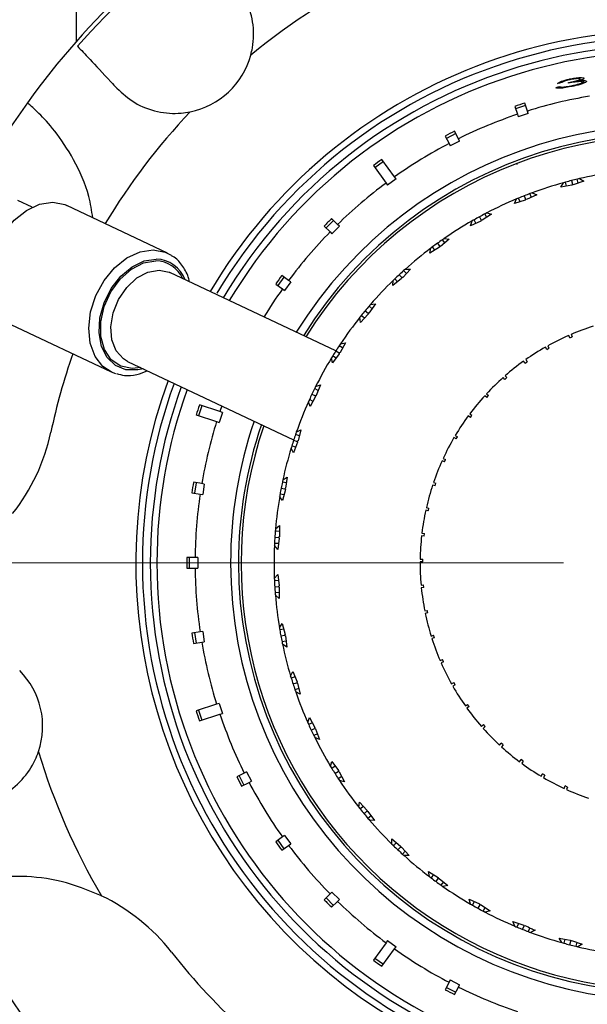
# Model space of a CAD drawing. Header units: inches. Extents: x 1.8 to 31.6, y 1.3 to 21.4.
# Tile 15 of 65: x 11.3 to 12.4, y 2.8 to 4.7. Entities that reach past the tile are written whole.
import ezdxf

# ---------------------------------------------------------------- set-up
doc = ezdxf.new("R2010")
doc.units = ezdxf.units.IN
doc.header["$MEASUREMENT"] = 0

# ---------------------------------------------------------------- blocks, each defined once
blk = doc.blocks.new('SW_CENTERMARKSYMBOL_1')
at = {"color": 0, "linetype": 'Continuous', "lineweight": 18}
blk.add_line((-0.2, 0), (-2.1248, 0), dxfattribs=at)

msp = doc.modelspace()

# ---------------------------------------------------------------- linework, layer by layer
at = {"color": 7, "linetype": 'Continuous', "lineweight": 25}
for p, q in [((11.3834, 4.6375), (11.3834, 4.7184)), ((12.3225, 4.5643), (12.3225, 4.5657)), ((12.3375, 4.5602), (12.3375, 4.5619)), ((12.3398, 4.5627), (12.3398, 4.5653)), ((12.3442, 4.5563), (12.3442, 4.5593)), ((12.3468, 4.5573), (12.3468, 4.5623)), ((12.2158, 4.5132), (12.2207, 4.4981)), ((12.2364, 4.5148), (12.2174, 4.5086)), ((12.2398, 4.5043), (12.2349, 4.5194)), ((12.2207, 4.4981), (12.2223, 4.4934)), ((12.2413, 4.4996), (12.2223, 4.4934)), ((12.2413, 4.4996), (12.2398, 4.5043)), ((12.0837, 4.4568), (12.0909, 4.4427)), ((12.1037, 4.4615), (12.0859, 4.4524)), ((12.1087, 4.4517), (12.1015, 4.4658)), ((12.0909, 4.4427), (12.0931, 4.4382)), ((12.111, 4.4473), (12.0931, 4.4382)), ((12.111, 4.4473), (12.1087, 4.4517)), ((11.9473, 4.4006), (11.9713, 4.3675)), ((11.9663, 4.4084), (11.9502, 4.3966)), ((11.9875, 4.3793), (11.9635, 4.4123)), ((12.2202, 4.4028), (12.2202, 4.405)), ((11.9713, 4.3675), (11.9742, 4.3635)), ((11.9904, 4.3752), (11.9742, 4.3635)), ((11.9904, 4.3752), (11.9875, 4.3793)), ((12.3031, 4.3597), (12.3081, 4.3681)), ((12.3242, 4.3637), (12.3031, 4.3597)), ((12.3141, 4.3618), (12.3122, 4.3692)), ((12.3234, 4.3722), (12.3252, 4.3652)), ((12.3252, 4.3652), (12.3242, 4.3637)), ((12.3268, 4.3643), (12.3252, 4.3652)), ((12.3472, 4.3709), (12.3268, 4.3643)), ((12.3365, 4.3675), (12.3346, 4.3749)), ((12.3388, 4.3759), (12.3472, 4.3709)), ((12.2338, 4.3433), (12.2364, 4.3366)), ((12.2575, 4.345), (12.2381, 4.3359)), ((12.2474, 4.3402), (12.2446, 4.3474)), ((12.2486, 4.3489), (12.2575, 4.345)), ((11.2989, 4.3214), (11.2718, 4.3342)), ((11.5559, 4.2344), (11.3651, 4.3247)), ((12.2152, 4.3283), (12.219, 4.3373)), ((12.2357, 4.3349), (12.2152, 4.3283)), ((12.2259, 4.3318), (12.223, 4.339)), ((12.2364, 4.3366), (12.2357, 4.3349)), ((12.2381, 4.3359), (12.2364, 4.3366)), ((12.1718, 4.308), (12.1537, 4.2966)), ((12.1624, 4.3021), (12.1587, 4.3088)), ((12.1625, 4.3108), (12.1718, 4.308)), ((11.8713, 4.2965), (11.8572, 4.2824)), ((11.8791, 4.2888), (11.8679, 4.3)), ((11.8826, 4.2852), (11.8791, 4.2888)), ((12.1319, 4.2862), (12.1346, 4.2956)), ((12.1514, 4.2953), (12.1319, 4.2862)), ((12.1421, 4.2909), (12.1384, 4.2977)), ((12.1485, 4.3034), (12.1519, 4.2971)), ((12.1519, 4.2971), (12.1514, 4.2953)), ((12.1537, 4.2966), (12.1519, 4.2971)), ((11.8537, 4.2858), (11.8649, 4.2746)), ((11.8649, 4.2746), (11.8685, 4.2711)), ((11.8826, 4.2852), (11.8685, 4.2711)), ((12.0688, 4.2531), (12.073, 4.2473)), ((12.0914, 4.2606), (12.0748, 4.247)), ((12.0828, 4.2535), (12.0783, 4.2598)), ((12.0818, 4.2622), (12.0914, 4.2606)), ((12.0727, 4.2454), (12.0546, 4.234)), ((12.0546, 4.234), (12.0561, 4.2436)), ((12.064, 4.24), (12.0595, 4.2462)), ((12.073, 4.2473), (12.0727, 4.2454)), ((12.0748, 4.247), (12.073, 4.2473)), ((11.8757, 4.0482), (11.5603, 4.1974)), ((11.9961, 4.1932), (12.001, 4.1879)), ((12.0176, 4.2035), (12.0029, 4.1879)), ((12.0099, 4.1954), (12.0046, 4.201)), ((12.0078, 4.2039), (12.0176, 4.2035)), ((11.7616, 4.1755), (11.7744, 4.1662)), ((11.7773, 4.1888), (11.7655, 4.1727)), ((11.7862, 4.1824), (11.7733, 4.1917)), ((11.7902, 4.1795), (11.7785, 4.1633)), ((11.7902, 4.1795), (11.7862, 4.1824)), ((12.0009, 4.1861), (11.9844, 4.1725)), ((11.9844, 4.1725), (11.9846, 4.1822)), ((11.993, 4.1796), (11.9877, 4.1852)), ((12.001, 4.1879), (12.0009, 4.1861)), ((12.0029, 4.1879), (12.001, 4.1879)), ((11.7744, 4.1662), (11.7785, 4.1633)), ((11.9515, 4.1376), (11.9388, 4.1203)), ((11.9418, 4.1368), (11.9515, 4.1376)), ((11.9372, 4.1183), (11.9224, 4.1026)), ((11.9315, 4.1247), (11.937, 4.1201)), ((11.9388, 4.1203), (11.937, 4.1201)), ((11.937, 4.1201), (11.9372, 4.1183)), ((11.9449, 4.1286), (11.939, 4.1335)), ((11.9224, 4.1026), (11.9215, 4.1123)), ((11.9301, 4.1108), (11.9242, 4.1157)), ((11.2581, 4.0987), (11.4489, 4.0084)), ((11.8942, 4.0639), (11.8838, 4.0451)), ((11.8847, 4.0619), (11.8942, 4.0639)), ((12.3202, 4.0733), (12.3182, 4.0779)), ((12.3202, 4.0733), (12.3247, 4.0753)), ((12.3227, 4.0799), (12.3247, 4.0753)), ((11.876, 4.0486), (11.882, 4.0447)), ((11.8838, 4.0451), (11.882, 4.0447)), ((11.882, 4.0447), (11.8824, 4.0429)), ((11.8888, 4.0541), (11.8823, 4.0583)), ((12.2765, 4.0513), (12.274, 4.0556)), ((12.2765, 4.0513), (12.2808, 4.0538)), ((12.2783, 4.0581), (12.2808, 4.0538)), ((11.4803, 4.0284), (11.476, 4.0307)), ((11.4803, 4.0284), (11.7957, 3.8791)), ((11.8697, 4.0256), (11.8676, 4.0351)), ((11.8824, 4.0429), (11.8697, 4.0256)), ((11.8763, 4.0346), (11.8698, 4.0388)), ((12.2353, 4.0248), (12.2324, 4.0289)), ((12.2353, 4.0248), (12.2394, 4.0277)), ((12.2365, 4.0318), (12.2394, 4.0277)), ((12.1971, 3.9942), (12.1938, 3.9979)), ((12.1971, 3.9942), (12.2009, 3.9975)), ((12.1976, 4.0012), (12.2009, 3.9975)), ((11.8424, 3.9733), (11.8355, 3.9766)), ((11.8374, 3.9804), (11.8466, 3.9837)), ((11.8466, 3.9837), (11.8386, 3.9637)), ((11.8271, 3.9425), (11.8238, 3.9517)), ((11.8325, 3.9523), (11.8256, 3.9557)), ((11.8375, 3.9614), (11.8271, 3.9425)), ((11.8304, 3.9661), (11.8369, 3.9631)), ((11.8386, 3.9637), (11.8369, 3.9631)), ((11.8369, 3.9631), (11.8375, 3.9614)), ((12.1624, 3.9598), (12.1587, 3.9631)), ((12.1621, 3.9668), (12.1657, 3.9635)), ((12.1624, 3.9598), (12.1657, 3.9635)), ((11.6214, 3.9441), (11.6152, 3.925)), ((11.6555, 3.9329), (11.6167, 3.9456)), ((11.6603, 3.9314), (11.6541, 3.9124)), ((11.6592, 3.9437), (11.6555, 3.9329)), ((11.6603, 3.9314), (11.6555, 3.9329)), ((11.6105, 3.9265), (11.6494, 3.9139)), ((11.6494, 3.9139), (11.6541, 3.9124)), ((12.1314, 3.9219), (12.1274, 3.9248)), ((12.1304, 3.9288), (12.1344, 3.9259)), ((12.1314, 3.9219), (12.1344, 3.9259)), ((11.8007, 3.8937), (11.8094, 3.8981)), ((11.8094, 3.8981), (11.804, 3.8773)), ((11.8032, 3.8748), (11.7952, 3.8548)), ((11.7956, 3.8787), (11.8024, 3.8764)), ((11.8066, 3.8872), (11.7992, 3.8896)), ((11.804, 3.8773), (11.8024, 3.8764)), ((11.8024, 3.8764), (11.8032, 3.8748)), ((12.1046, 3.881), (12.1002, 3.8835)), ((12.1028, 3.8878), (12.1071, 3.8853)), ((12.1046, 3.881), (12.1071, 3.8853)), ((11.7952, 3.8548), (11.7908, 3.8635)), ((11.7994, 3.8652), (11.792, 3.8676)), ((12.0821, 3.8375), (12.0776, 3.8395)), ((12.0797, 3.8441), (12.0842, 3.842)), ((12.0821, 3.8375), (12.0842, 3.842)), ((11.7751, 3.803), (11.7832, 3.8085)), ((11.7832, 3.8085), (11.7805, 3.7872)), ((11.6211, 3.796), (11.6054, 3.7985)), ((11.6102, 3.7977), (11.6071, 3.778)), ((11.626, 3.7952), (11.6211, 3.796)), ((11.626, 3.7952), (11.6229, 3.7755)), ((11.7719, 3.7875), (11.779, 3.7861)), ((11.7818, 3.7974), (11.7742, 3.7988)), ((11.78, 3.7846), (11.7746, 3.7638)), ((11.7805, 3.7872), (11.779, 3.7861)), ((11.779, 3.7861), (11.78, 3.7846)), ((12.0644, 3.7919), (12.0597, 3.7934)), ((12.0612, 3.7982), (12.066, 3.7966)), ((12.0644, 3.7919), (12.066, 3.7966)), ((11.6023, 3.7787), (11.6179, 3.7762)), ((11.6179, 3.7762), (11.6229, 3.7755)), ((11.7746, 3.7638), (11.7691, 3.7718)), ((11.7774, 3.7746), (11.7698, 3.7761)), ((12.0515, 3.7446), (12.0466, 3.7457)), ((12.0477, 3.7506), (12.0526, 3.7495)), ((11.7611, 3.7099), (11.7685, 3.7163)), ((11.7685, 3.7163), (11.7685, 3.6948)), ((11.7599, 3.6941), (11.7671, 3.6936)), ((11.7685, 3.7051), (11.7608, 3.7056)), ((11.7683, 3.6922), (11.7655, 3.6709)), ((11.7685, 3.6948), (11.7671, 3.6936)), ((11.7671, 3.6936), (11.7683, 3.6922)), ((12.0436, 3.6963), (12.0387, 3.6969)), ((12.0392, 3.7019), (12.0442, 3.7013)), ((12.0436, 3.6963), (12.0442, 3.7013)), ((11.7655, 3.6709), (11.7591, 3.6782)), ((11.767, 3.682), (11.7593, 3.6825)), ((11.6084, 3.6553), (11.5926, 3.6553)), ((11.5974, 3.6553), (11.5974, 3.6353)), ((11.6134, 3.6553), (11.6084, 3.6553)), ((11.6134, 3.6553), (11.6134, 3.6353)), ((12.0359, 3.6525), (12.0409, 3.6525)), ((12.0409, 3.6475), (12.0409, 3.6525)), ((11.5926, 3.6353), (11.6084, 3.6353)), ((11.6084, 3.6353), (11.6134, 3.6353)), ((12.0409, 3.6475), (12.0359, 3.6475)), ((11.7589, 3.6157), (11.7654, 3.623)), ((11.7654, 3.623), (11.7681, 3.6017)), ((11.7668, 3.6119), (11.7591, 3.6114)), ((11.7597, 3.5999), (11.7669, 3.6003)), ((11.7681, 3.6017), (11.7669, 3.6003)), ((11.7669, 3.6003), (11.7682, 3.5991)), ((11.7682, 3.5991), (11.7682, 3.5776)), ((12.0377, 3.6031), (12.0427, 3.6036)), ((12.0432, 3.5986), (12.0382, 3.5981)), ((12.0432, 3.5986), (12.0427, 3.6036)), ((11.7682, 3.5888), (11.7605, 3.5883)), ((11.7682, 3.5776), (11.7609, 3.584)), ((12.0447, 3.5541), (12.0496, 3.5551)), ((12.0506, 3.5502), (12.0457, 3.5492)), ((12.0506, 3.5502), (12.0496, 3.5551)), ((11.7686, 3.522), (11.7741, 3.5301)), ((11.7769, 3.5192), (11.7693, 3.5178)), ((11.7741, 3.5301), (11.7794, 3.5093)), ((11.6179, 3.5144), (11.6023, 3.512)), ((11.6071, 3.5127), (11.6102, 3.493)), ((11.6229, 3.5152), (11.6179, 3.5144)), ((11.6229, 3.5152), (11.626, 3.4955)), ((11.7713, 3.5064), (11.7784, 3.5077)), ((11.7794, 3.5093), (11.7784, 3.5077)), ((11.7784, 3.5077), (11.7799, 3.5067)), ((11.7799, 3.5067), (11.7825, 3.4854)), ((12.0568, 3.5062), (12.0615, 3.5077)), ((12.0631, 3.5029), (12.0583, 3.5014)), ((12.0631, 3.5029), (12.0615, 3.5077)), ((11.6054, 3.4922), (11.6211, 3.4947)), ((11.6211, 3.4947), (11.626, 3.4955)), ((11.7811, 3.4965), (11.7736, 3.495)), ((11.7825, 3.4854), (11.7744, 3.4908)), ((12.0738, 3.4597), (12.0784, 3.4617)), ((12.0804, 3.4572), (12.0758, 3.4551)), ((12.0804, 3.4572), (12.0784, 3.4617)), ((11.7898, 3.4303), (11.7943, 3.439)), ((11.7984, 3.4285), (11.7911, 3.4262)), ((11.7943, 3.439), (11.8022, 3.419)), ((11.7946, 3.4151), (11.8014, 3.4173)), ((11.8022, 3.419), (11.8014, 3.4173)), ((11.8014, 3.4173), (11.803, 3.4165)), ((11.803, 3.4165), (11.8083, 3.3957)), ((12.0956, 3.4153), (12.0999, 3.4178)), ((12.1024, 3.4135), (12.0981, 3.411)), ((12.1024, 3.4135), (12.0999, 3.4178)), ((11.8055, 3.4065), (11.7982, 3.4041)), ((11.8083, 3.3957), (11.7996, 3.4001)), ((11.6494, 3.3768), (11.6105, 3.3641)), ((11.6541, 3.3783), (11.6494, 3.3768)), ((11.6541, 3.3783), (11.6603, 3.3593)), ((12.1219, 3.3734), (12.126, 3.3764)), ((12.1289, 3.3723), (12.1248, 3.3694)), ((12.1289, 3.3723), (12.126, 3.3764)), ((11.6152, 3.3656), (11.6214, 3.3466)), ((11.6167, 3.3451), (11.6555, 3.3577)), ((11.6555, 3.3577), (11.6603, 3.3593)), ((11.8225, 3.3419), (11.8258, 3.3511)), ((11.8258, 3.3511), (11.8361, 3.3322)), ((11.8312, 3.3413), (11.8242, 3.338)), ((11.8361, 3.3322), (11.8355, 3.3305)), ((12.1525, 3.3345), (12.1562, 3.3379)), ((12.1595, 3.3341), (12.1558, 3.3308)), ((12.1595, 3.3341), (12.1562, 3.3379)), ((11.829, 3.3275), (11.8355, 3.3305)), ((11.841, 3.3203), (11.834, 3.317)), ((11.8355, 3.3305), (11.8372, 3.3299)), ((11.8372, 3.3299), (11.8451, 3.3099)), ((11.8451, 3.3099), (11.8359, 3.3132)), ((12.1869, 3.299), (12.1902, 3.3027)), ((12.1939, 3.2994), (12.1902, 3.3027)), ((12.1939, 3.2994), (12.1906, 3.2957)), ((11.8659, 3.2584), (11.8681, 3.2679)), ((11.8681, 3.2679), (11.8807, 3.2505)), ((11.8747, 3.2588), (11.8681, 3.2547)), ((12.2248, 3.2673), (12.2278, 3.2714)), ((12.2318, 3.2684), (12.2278, 3.2714)), ((12.2318, 3.2684), (12.2289, 3.2644)), ((11.702, 3.2457), (11.6878, 3.2385)), ((11.6922, 3.2407), (11.7013, 3.2229)), ((11.7064, 3.248), (11.702, 3.2457)), ((11.7064, 3.248), (11.7155, 3.2301)), ((11.8742, 3.2448), (11.8803, 3.2487)), ((11.8807, 3.2505), (11.8803, 3.2487)), ((11.8803, 3.2487), (11.8821, 3.2483)), ((11.887, 3.2392), (11.8805, 3.2351)), ((11.8821, 3.2483), (11.8924, 3.2294)), ((12.2659, 3.2398), (12.2684, 3.2441)), ((12.2727, 3.2416), (12.2684, 3.2441)), ((12.2727, 3.2416), (12.2702, 3.2372)), ((11.6969, 3.2207), (11.711, 3.2279)), ((11.711, 3.2279), (11.7155, 3.2301)), ((11.8924, 3.2294), (11.8829, 3.2315)), ((12.3096, 3.2167), (12.3117, 3.2212)), ((12.3162, 3.2191), (12.3117, 3.2212)), ((12.3162, 3.2191), (12.3142, 3.2146)), ((11.9195, 3.1809), (11.9205, 3.1906)), ((11.9205, 3.1906), (11.9351, 3.1749)), ((11.9281, 3.1824), (11.9221, 3.1775)), ((11.9294, 3.1685), (11.935, 3.1731)), ((11.9351, 3.1749), (11.935, 3.1731)), ((11.935, 3.1731), (11.9368, 3.1729)), ((11.9368, 3.1729), (11.9494, 3.1555)), ((11.9428, 3.1646), (11.9369, 3.1597)), ((11.9494, 3.1555), (11.9397, 3.1564)), ((11.7785, 3.1274), (11.7744, 3.1245)), ((11.7785, 3.1274), (11.7902, 3.1112)), ((11.7744, 3.1245), (11.7616, 3.1151)), ((11.7655, 3.118), (11.7773, 3.1018)), ((11.7733, 3.099), (11.7862, 3.1083)), ((11.7862, 3.1083), (11.7902, 3.1112)), ((11.9821, 3.1205), (11.9986, 3.1068)), ((11.9823, 3.1108), (11.9821, 3.1205)), ((11.9907, 3.1133), (11.9854, 3.1077)), ((11.9938, 3.0997), (11.9987, 3.1049)), ((11.9986, 3.1068), (11.9987, 3.1049)), ((11.9987, 3.1049), (12.0005, 3.105)), ((12.0005, 3.105), (12.0152, 3.0893)), ((12.0075, 3.0975), (12.0022, 3.0919)), ((12.0152, 3.0893), (12.0054, 3.089)), ((12.052, 3.0587), (12.0701, 3.0471)), ((12.0535, 3.049), (12.052, 3.0587)), ((12.0615, 3.0527), (12.0569, 3.0464)), ((12.0662, 3.0395), (12.0704, 3.0453)), ((12.0701, 3.0471), (12.0704, 3.0453)), ((12.0704, 3.0453), (12.0722, 3.0456)), ((12.0722, 3.0456), (12.0888, 3.0319)), ((12.0801, 3.039), (12.0756, 3.0328)), ((11.8649, 3.0161), (11.8537, 3.0049)), ((11.8685, 3.0196), (11.8649, 3.0161)), ((11.8685, 3.0196), (11.8826, 3.0055)), ((12.0888, 3.0319), (12.0791, 3.0303)), ((11.8572, 3.0083), (11.8713, 2.9942)), ((11.8679, 2.9907), (11.8791, 3.0019)), ((11.8791, 3.0019), (11.8826, 3.0055)), ((12.1291, 3.0061), (12.1486, 2.9969)), ((12.1318, 2.9967), (12.1291, 3.0061)), ((12.1355, 2.9946), (12.1393, 3.0013)), ((12.1491, 2.9952), (12.1456, 2.9889)), ((12.1486, 2.9969), (12.1491, 2.9952)), ((12.1491, 2.9952), (12.1508, 2.9957)), ((12.1508, 2.9957), (12.169, 2.9841)), ((12.1558, 2.9834), (12.1595, 2.9901)), ((12.169, 2.9841), (12.1596, 2.9814)), ((12.2122, 2.9636), (12.2327, 2.9569)), ((12.216, 2.9546), (12.2122, 2.9636)), ((12.2229, 2.9601), (12.22, 2.953)), ((12.2307, 2.9486), (12.2334, 2.9553)), ((12.2327, 2.9569), (12.2334, 2.9553)), ((12.2334, 2.9553), (12.2351, 2.956)), ((12.2444, 2.9516), (12.2415, 2.9444)), ((12.2545, 2.9468), (12.2456, 2.9429)), ((11.9713, 2.9231), (11.9473, 2.8901)), ((11.9742, 2.9272), (11.9713, 2.9231)), ((11.9742, 2.9272), (11.9904, 2.9154)), ((12.3, 2.9319), (12.3211, 2.9278)), ((12.3049, 2.9235), (12.3, 2.9319)), ((12.311, 2.9298), (12.3091, 2.9223)), ((12.3203, 2.9193), (12.3221, 2.9262)), ((12.3211, 2.9278), (12.3221, 2.9262)), ((12.3221, 2.9262), (12.3236, 2.9272)), ((12.3236, 2.9272), (12.3441, 2.9205)), ((12.3334, 2.924), (12.3315, 2.9165)), ((12.3441, 2.9205), (12.3357, 2.9155)), ((11.9635, 2.8784), (11.9875, 2.9114)), ((11.9875, 2.9114), (11.9904, 2.9154)), ((11.9502, 2.8941), (11.9663, 2.8823)), ((12.0909, 2.848), (12.0837, 2.8339)), ((12.0931, 2.8525), (12.0909, 2.848)), ((12.0931, 2.8525), (12.111, 2.8434)), ((12.0859, 2.8383), (12.1037, 2.8292)), ((12.1015, 2.8248), (12.1087, 2.8389)), ((12.1087, 2.8389), (12.111, 2.8434))]:
    msp.add_line(p, q, dxfattribs=at)
at = {"color": 7, "linetype": 'Continuous', "lineweight": 25, "flags": 128}
for points in [[(11.2581, 4.0987), (11.2426, 4.1091), (11.2276, 4.1283), (11.2184, 4.1532), (11.2155, 4.182), (11.2191, 4.2129), (11.2291, 4.2437), (11.2447, 4.2723), (11.2648, 4.2968), (11.2881, 4.3155), (11.3131, 4.3271), (11.3379, 4.3308)], [(11.3379, 4.3308), (11.3609, 4.3264), (11.3651, 4.3247)], [(11.4489, 4.0084), (11.4334, 4.0188), (11.4184, 4.038), (11.4092, 4.0629), (11.4063, 4.0917), (11.4099, 4.1226), (11.4199, 4.1534), (11.4355, 4.182), (11.4556, 4.2065), (11.4789, 4.2252), (11.5039, 4.2368), (11.5287, 4.2405)], [(11.5287, 4.2405), (11.5517, 4.2361), (11.5633, 4.2302)], [(11.5096, 4.0145), (11.4994, 4.0122), (11.477, 4.0125), (11.4572, 4.0205), (11.4414, 4.0358), (11.4308, 4.057), (11.4261, 4.0827), (11.4278, 4.111), (11.4357, 4.1397), (11.4492, 4.1668), (11.4673, 4.1902), (11.4886, 4.2081), (11.5117, 4.2193), (11.5347, 4.2229), (11.5347, 4.2229)], [(11.5052, 4.0166), (11.4887, 4.0147), (11.4672, 4.0191), (11.4493, 4.0315), (11.4364, 4.0508), (11.4296, 4.0755), (11.4294, 4.1036), (11.4358, 4.1328), (11.4484, 4.1607), (11.466, 4.185), (11.4874, 4.2039), (11.5106, 4.2158), (11.534, 4.2196)], [(11.476, 4.0307), (11.4725, 4.033), (11.4588, 4.0482), (11.4505, 4.0692), (11.4485, 4.094), (11.4528, 4.1205), (11.4631, 4.1463), (11.4785, 4.1692), (11.4976, 4.1871), (11.5187, 4.1983), (11.54, 4.202)], [(11.54, 4.202), (11.5595, 4.1978), (11.5603, 4.1974)], [(11.458, 4.0049), (11.453, 4.0066), (11.4489, 4.0084)]]:
    msp.add_lwpolyline(points, dxfattribs=at)
at = {"color": 7, "linetype": 'Continuous', "lineweight": 25}
for centre, radius, start, end in [((12.5084, 3.6453), 2.0248, 303.6511, 204.4209), ((12.5084, 3.6453), 2.0017, 318.0385, 204.3563), ((12.5084, 3.6453), 1.8155, 124.3445, 202.8084), ((12.5084, 3.6453), 1.7907, 124.3969, 202.7081), ((12.5084, 3.6453), 1.7905, 124.3978, 202.7074), ((12.5084, 3.6453), 1.7457, 124.9546, 202.519), ((12.5084, 3.6453), 1.5, 121.7881, 144.3299), ((12.5084, 3.6453), 1.4919, 127.2887, 138.8293), ((12.5084, 3.6453), 1.25, 115.7041, 129.4347), ((12.5084, 3.6453), 1, 180, 149.1637), ((12.5084, 3.6453), 1.0125, 73.059, 149.3771), ((12.5084, 3.6453), 0.985, 180, 149.2287), ((12.5084, 3.6453), 1.0125, 159.9742, 73.059), ((12.5084, 3.6453), 0.9725, 180, 149.1585), ((11.5696, 4.65), 0.15, 281.2707, 344.8473), ((12.5084, 3.6453), 0.9, 99.6366, 107.3634), ((12.5084, 3.6453), 1.5, 144.3299, 181.7881), ((12.5084, 3.6453), 1.25, 136.6833, 148.9365), ((12.5084, 3.6453), 0.9, 108.6366, 116.3634), ((12.5084, 3.6453), 0.8325, 180, 148.227), ((12.5084, 3.6453), 0.8175, 180, 148.1082), ((12.5084, 3.6453), 0.8125, 0, 148.0676), ((12.5084, 3.6453), 0.9, 117.6366, 125.3634), ((12.5084, 3.6453), 0.75, 98.2895, 103.0618), ((12.5084, 3.6453), 0.9, 126.6366, 134.3634), ((12.5084, 3.6453), 0.75, 105.4895, 110.2618), ((12.5084, 3.6453), 0.75, 105.1596, 105.4895), ((12.5084, 3.6453), 0.75, 104.2756, 105.1596), ((12.5084, 3.6453), 0.75, 103.3917, 104.2756), ((12.5084, 3.6453), 0.75, 103.0618, 103.3917), ((12.5084, 3.6453), 0.75, 111.4756, 112.3596), ((12.5084, 3.6453), 0.75, 110.5917, 111.4756), ((12.5084, 3.6453), 0.75, 110.2618, 110.5917), ((12.5084, 3.6453), 0.75, 112.6895, 117.4618), ((12.5084, 3.6453), 0.75, 112.3596, 112.6895), ((12.5084, 3.6453), 0.75, 117.7917, 118.6756), ((12.5084, 3.6453), 0.75, 117.4618, 117.7917), ((12.5084, 3.6453), 0.75, 119.8895, 124.6618), ((12.5084, 3.6453), 0.75, 119.5596, 119.8895), ((12.5084, 3.6453), 0.75, 118.6756, 119.5596), ((12.5084, 3.6453), 0.9, 135.6366, 143.3634), ((12.5084, 3.6453), 0.75, 125.8756, 126.7596), ((12.5084, 3.6453), 0.75, 124.9917, 125.8756), ((12.5084, 3.6453), 0.75, 124.6618, 124.9917), ((12.5084, 3.6453), 0.75, 127.0895, 131.8618), ((12.5084, 3.6453), 0.75, 126.7596, 127.0895), ((11.533, 4.1625), 0.0571, 23.8487, 89.071), ((11.5327, 4.1623), 0.0607, 20.5078, 88.1641), ((12.5084, 3.6453), 0.75, 133.0756, 133.9596), ((12.5084, 3.6453), 0.75, 132.1917, 133.0756), ((12.5084, 3.6453), 0.75, 131.8618, 132.1917), ((12.5084, 3.6453), 0.75, 134.2895, 139.0618), ((12.5084, 3.6453), 0.75, 133.9596, 134.2895), ((12.5084, 3.6453), 0.9, 144.6366, 148.7125), ((12.5084, 3.6453), 0.75, 140.2756, 141.1596), ((12.5084, 3.6453), 0.75, 139.3917, 140.2756), ((12.5084, 3.6453), 0.75, 139.0618, 139.3917), ((12.5084, 3.6453), 0.75, 141.4895, 146.2618), ((12.5084, 3.6453), 0.75, 141.1596, 141.4895), ((12.5084, 3.6453), 0.4725, 107.7362, 113.1299), ((12.5084, 3.6453), 0.4725, 113.7362, 119.1299), ((12.5084, 3.6453), 0.75, 147.4756, 148.3596), ((12.5084, 3.6453), 0.75, 146.5917, 147.4756), ((12.5084, 3.6453), 0.75, 146.2618, 146.5917), ((12.5084, 3.6453), 0.4725, 119.7362, 125.1299), ((12.5084, 3.6453), 1.2, 160.6548, 168.059), ((12.5084, 3.6453), 0.75, 148.6895, 153.4618), ((12.5084, 3.6453), 0.75, 148.3596, 148.6895), ((12.5084, 3.6453), 0.4725, 125.7362, 131.1299), ((12.5084, 3.6453), 0.4725, 131.7362, 137.1299), ((12.5084, 3.6453), 1, 160.0406, 180), ((12.5084, 3.6453), 0.985, 160.1226, 180), ((12.5084, 3.6453), 0.9725, 160.1928, 180), ((12.5084, 3.6453), 0.75, 153.7917, 154.6756), ((12.5084, 3.6453), 0.75, 153.4618, 153.7917), ((12.5084, 3.6453), 0.75, 155.8895, 160.6618), ((12.5084, 3.6453), 0.75, 155.5596, 155.8895), ((12.5084, 3.6453), 0.75, 154.6756, 155.5596), ((12.5084, 3.6453), 0.4725, 137.7362, 143.1299), ((12.5084, 3.6453), 0.9, 162.6366, 170.3634), ((12.5084, 3.6453), 0.8325, 161.1243, 180), ((12.5084, 3.6453), 0.4725, 143.7362, 149.1299), ((10.9674, 3.9712), 0.375, 321.7344, 348.059), ((12.5084, 3.6453), 0.8175, 161.2431, 180), ((12.5084, 3.6453), 0.8125, 161.2837, 0), ((12.5084, 3.6453), 0.75, 160.6618, 160.9917), ((12.5084, 3.6453), 0.75, 161.8756, 162.7596), ((12.5084, 3.6453), 0.75, 160.9917, 161.8756), ((12.5084, 3.6453), 0.4725, 149.7362, 155.1299), ((12.5084, 3.6453), 0.75, 163.0895, 167.8618), ((12.5084, 3.6453), 0.75, 162.7596, 163.0895), ((12.5084, 3.6453), 0.4725, 155.7362, 161.1299), ((12.5084, 3.6453), 0.75, 167.8618, 168.1917), ((12.5084, 3.6453), 0.75, 169.0756, 169.9596), ((12.5084, 3.6453), 0.75, 168.1917, 169.0756), ((12.5084, 3.6453), 0.4725, 161.7362, 167.1299), ((12.5084, 3.6453), 0.9, 171.6366, 179.3634), ((12.5084, 3.6453), 0.75, 170.2895, 175.0618), ((12.5084, 3.6453), 0.75, 169.9596, 170.2895), ((12.5084, 3.6453), 0.4725, 167.7362, 173.1299), ((12.5084, 3.6453), 0.75, 175.0618, 175.3917), ((12.5084, 3.6453), 0.75, 176.2756, 177.1596), ((12.5084, 3.6453), 0.75, 175.3917, 176.2756), ((12.5084, 3.6453), 0.4725, 173.7362, 179.1299), ((12.5084, 3.6453), 0.75, 177.4895, 182.2618), ((12.5084, 3.6453), 0.75, 177.1596, 177.4895), ((12.5084, 3.6453), 0.9, 180.6366, 188.3634), ((12.5084, 3.6453), 0.4725, 179.7362, 185.1299), ((12.5084, 3.6453), 0.75, 182.2618, 182.5917), ((12.5084, 3.6453), 0.75, 182.5917, 183.4756), ((12.5084, 3.6453), 0.75, 183.4756, 184.3596), ((12.5084, 3.6453), 0.4725, 185.7362, 191.1299), ((12.5084, 3.6453), 0.75, 184.3596, 184.6895), ((12.5084, 3.6453), 0.75, 184.6895, 189.4618), ((12.5084, 3.6453), 0.4725, 191.7362, 197.1299), ((12.5084, 3.6453), 0.75, 189.4618, 189.7917), ((12.5084, 3.6453), 0.75, 189.7917, 190.6756), ((12.5084, 3.6453), 0.75, 190.6756, 191.5596), ((12.5084, 3.6453), 0.4725, 197.7362, 203.1299), ((12.5084, 3.6453), 0.9, 189.6366, 197.3634), ((12.5084, 3.6453), 0.75, 191.5596, 191.8895), ((12.5084, 3.6453), 0.75, 191.8895, 196.6618), ((12.5084, 3.6453), 0.4725, 203.7362, 209.1299), ((11.1689, 3.3347), 0.15, 341.2707, 44.8473), ((12.5084, 3.6453), 0.75, 196.6618, 196.9917), ((12.5084, 3.6453), 0.75, 196.9917, 197.8756), ((12.5084, 3.6453), 0.75, 197.8756, 198.7596), ((12.5084, 3.6453), 0.4725, 209.7362, 215.1299), ((12.5084, 3.6453), 0.75, 198.7596, 199.0895), ((12.5084, 3.6453), 0.75, 199.0895, 203.8618), ((12.5084, 3.6453), 0.4725, 215.7362, 221.1299), ((12.5084, 3.6453), 0.9, 198.6366, 206.3634), ((12.5084, 3.6453), 0.75, 203.8618, 204.1917), ((12.5084, 3.6453), 0.75, 204.1917, 205.0756), ((12.5084, 3.6453), 0.75, 205.0756, 205.9596), ((12.5084, 3.6453), 0.75, 205.9596, 206.2895), ((12.5084, 3.6453), 0.4725, 221.7362, 227.1299), ((12.5084, 3.6453), 0.75, 206.2895, 211.0618), ((12.5084, 3.6453), 0.4725, 227.7362, 233.1299), ((12.5084, 3.6453), 1.25, 196.6833, 210.4139), ((12.5084, 3.6453), 0.75, 211.0618, 211.3917), ((12.5084, 3.6453), 0.4725, 233.7362, 239.1299), ((12.5084, 3.6453), 0.75, 211.3917, 212.2756), ((12.5084, 3.6453), 0.75, 212.2756, 213.1596), ((12.5084, 3.6453), 0.9, 207.6366, 215.3634), ((12.5084, 3.6453), 0.75, 213.1596, 213.4895), ((12.5084, 3.6453), 0.75, 213.4895, 218.2618), ((12.5084, 3.6453), 0.4725, 239.7362, 245.1299), ((12.5084, 3.6453), 0.4725, 245.7362, 251.1299), ((12.5084, 3.6453), 0.75, 218.2618, 218.5917), ((12.5084, 3.6453), 0.75, 218.5917, 219.4756), ((12.5084, 3.6453), 0.75, 219.4756, 220.3596), ((12.5084, 3.6453), 0.75, 220.3596, 220.6895), ((12.5084, 3.6453), 0.75, 220.6895, 225.4618), ((12.5084, 3.6453), 0.9, 216.6366, 224.3634), ((12.5084, 3.6453), 0.75, 225.4618, 225.7917), ((12.5084, 3.6453), 0.75, 225.7917, 226.6756), ((12.5084, 3.6453), 0.75, 226.6756, 227.5596), ((12.5084, 3.6453), 0.75, 227.5596, 227.8895), ((12.5084, 3.6453), 0.75, 227.8895, 232.6618), ((12.5084, 3.6453), 0.75, 232.6618, 232.9917), ((12.5084, 3.6453), 0.75, 232.9917, 233.8756), ((12.5084, 3.6453), 0.75, 233.8756, 234.7596), ((12.5084, 3.6453), 0.75, 234.7596, 235.0895), ((12.5084, 3.6453), 1.5, 204.3299, 241.7881), ((12.5084, 3.6453), 0.75, 235.0895, 239.8618), ((11.2682, 2.6744), 0.375, 38.059, 64.3836), ((12.5084, 3.6453), 0.9, 225.6366, 233.3634), ((12.5084, 3.6453), 0.75, 239.8618, 240.1917), ((12.5084, 3.6453), 0.75, 240.1917, 241.0756), ((12.5084, 3.6453), 0.75, 241.0756, 241.9596), ((12.5084, 3.6453), 0.75, 241.9596, 242.2895), ((12.5084, 3.6453), 0.75, 242.2895, 247.0618), ((12.5084, 3.6453), 0.75, 247.0618, 247.3917), ((12.5084, 3.6453), 0.75, 247.3917, 248.2756), ((12.5084, 3.6453), 0.75, 248.2756, 249.1596), ((12.5084, 3.6453), 0.75, 249.1596, 249.4895), ((12.5084, 3.6453), 0.75, 249.4895, 254.2618), ((12.5084, 3.6453), 0.75, 254.2618, 254.5917), ((12.5084, 3.6453), 0.75, 254.5917, 255.4756), ((12.5084, 3.6453), 1.2, 218.059, 228.059), ((12.5084, 3.6453), 0.9, 234.6366, 242.3634), ((12.5084, 3.6453), 0.75, 255.4756, 256.3596), ((12.5084, 3.6453), 0.75, 256.3596, 256.6895), ((12.5084, 3.6453), 0.75, 256.6895, 261.4618), ((12.5084, 3.6453), 0.9, 243.6366, 251.3634)]:
    msp.add_arc(centre, radius, start, end, dxfattribs=at)
for centre, major_axis, start_param, end_param in [((12.5084, 3.6192), (0, 0.954), 0.218694, 0.22695), ((12.5084, 3.619), (0, 0.9612), 0.213528, 0.221713), ((12.5163, 3.6208), (-0.291, 0.8955), 6.272561, 6.293809), ((12.5201, 3.6224), (-0.4275, 0.839), 6.272561, 6.293809), ((12.5239, 3.6239), (-0.5686, 0.7826), 6.272843, 6.293527), ((12.5266, 3.6271), (0.6658, -0.6658), 3.130969, 3.152217), ((12.5292, 3.6302), (0.7618, -0.5535), 3.130969, 3.152217), ((12.5336, 3.6371), (0.92, -0.2989), 3.131251, 3.151934), ((12.5338, 3.6413), (0.93, -0.1473), 3.130969, 3.152217), ((12.5341, 3.6453), (0.9416, 0), 3.130969, 3.152217), ((12.5338, 3.6494), (0.93, 0.1473), 3.130969, 3.152217), ((12.5336, 3.6535), (0.92, 0.2989), 3.131251, 3.151934), ((12.5313, 3.6571), (0.839, 0.4275), 3.130969, 3.152217), ((12.5292, 3.6605), (0.7618, 0.5535), 3.130969, 3.152217), ((12.5266, 3.6636), (0.6658, 0.6658), 3.130969, 3.152217), ((12.5239, 3.6668), (0.5686, 0.7826), 3.131251, 3.151934), ((12.5201, 3.6683), (0.4275, 0.839), 3.130969, 3.152217)]:
    msp.add_ellipse(centre, major_axis=major_axis, ratio=0.999625, start_param=start_param, end_param=end_param, dxfattribs=at)
for points, knots in [([(11.7144, 4.6108), (11.7154, 4.6153), (11.7204, 4.6361), (11.7202, 4.6737), (11.7055, 4.7195), (11.688, 4.7413), (11.6792, 4.7524)], [0, 0, 0, 0, 0.088204, 0.402788, 0.696111, 1, 1, 1, 1]), ([(11.3853, 4.6275), (11.392, 4.6203), (11.4053, 4.6061), (11.4363, 4.5729), (11.4561, 4.5517), (11.46, 4.5476)], [0, 0, 0, 0, 0.445363, 0.890714, 1, 1, 1, 1]), ([(12.3225, 4.5657), (12.3259, 4.5663), (12.332, 4.5674), (12.34, 4.568), (12.3453, 4.5679), (12.3473, 4.5672), (12.3475, 4.5667), (12.3475, 4.5666)], [0, 0, 0, 0, 0.272926, 0.50172, 0.731934, 0.933492, 1, 1, 1, 1]), ([(12.3223, 4.5507), (12.318, 4.5499), (12.3109, 4.5485), (12.3025, 4.5476), (12.2965, 4.5476), (12.2948, 4.5483), (12.2938, 4.5487)], [0, 0, 0, 0, 0.305498, 0.510554, 0.715764, 1, 1, 1, 1]), ([(12.2971, 4.5567), (12.2983, 4.5576), (12.3005, 4.5593), (12.3076, 4.562), (12.3149, 4.5641), (12.3201, 4.5652), (12.3225, 4.5657)], [0, 0, 0, 0, 0.34075, 0.569998, 0.799414, 1, 1, 1, 1]), ([(12.3015, 4.5505), (12.3018, 4.5504), (12.3025, 4.5502), (12.3043, 4.5499), (12.3066, 4.5499), (12.3082, 4.55)], [0, 0, 0, 0, 0.250025, 0.500509, 1, 1, 1, 1]), ([(12.3226, 4.5643), (12.3199, 4.5637), (12.3154, 4.5627), (12.3097, 4.5609), (12.3066, 4.5595), (12.3052, 4.5586), (12.3047, 4.5584)], [0, 0, 0, 0, 0.33957, 0.564901, 0.856942, 1, 1, 1, 1]), ([(12.3082, 4.55), (12.3092, 4.5501), (12.312, 4.5503), (12.317, 4.5511), (12.3208, 4.5519), (12.3224, 4.5522)], [0, 0, 0, 0, 0.2469426, 0.6837452, 1, 1, 1, 1]), ([(12.3179, 4.5588), (12.3218, 4.5596), (12.3275, 4.5608), (12.334, 4.5625), (12.3377, 4.5637), (12.3396, 4.5646), (12.3398, 4.5651), (12.3398, 4.5653)], [0, 0, 0, 0, 0.404944, 0.596145, 0.747972, 0.9008, 1, 1, 1, 1]), ([(12.3442, 4.5593), (12.344, 4.5595), (12.3436, 4.5601), (12.3405, 4.5603), (12.3361, 4.5602), (12.3284, 4.5593), (12.3222, 4.5581), (12.3179, 4.5573)], [0, 0, 0, 0, 0.1551147, 0.3110512, 0.4716552, 0.6375278, 1, 1, 1, 1]), ([(12.3179, 4.5573), (12.3179, 4.5573), (12.3179, 4.5578), (12.3179, 4.5583), (12.3179, 4.5588)], [0, 0, 0, 0, 0.047195, 1, 1, 1, 1]), ([(12.3519, 4.5607), (12.3516, 4.5601), (12.3508, 4.5589), (12.3457, 4.5567), (12.3384, 4.5544), (12.3302, 4.5523), (12.3248, 4.5512), (12.3223, 4.5507)], [0, 0, 0, 0, 0.210851, 0.422491, 0.633097, 0.834151, 1, 1, 1, 1]), ([(12.3224, 4.5522), (12.3257, 4.5529), (12.3313, 4.554), (12.3381, 4.556), (12.3423, 4.5575), (12.3441, 4.5586), (12.3442, 4.5591), (12.3442, 4.5593)], [0, 0, 0, 0, 0.310676, 0.528702, 0.746596, 0.908026, 1, 1, 1, 1]), ([(12.3398, 4.5653), (12.3397, 4.5655), (12.3395, 4.5658), (12.3371, 4.5661), (12.3333, 4.5659), (12.3282, 4.5653), (12.3245, 4.5646), (12.3226, 4.5643)], [0, 0, 0, 0, 0.158033, 0.316756, 0.544392, 0.765585, 1, 1, 1, 1]), ([(12.3475, 4.5666), (12.3473, 4.5662), (12.3469, 4.5653), (12.343, 4.5636), (12.3393, 4.5625), (12.3375, 4.5619)], [0, 0, 0, 0, 0.340029, 0.683337, 1, 1, 1, 1]), ([(12.3375, 4.5619), (12.3389, 4.562), (12.3414, 4.5623), (12.3445, 4.5624), (12.346, 4.5624), (12.3468, 4.5623)], [0, 0, 0, 0, 0.390271, 0.691159, 1, 1, 1, 1]), ([(12.3468, 4.5623), (12.3476, 4.5623), (12.3498, 4.5621), (12.3516, 4.5615), (12.3518, 4.5609), (12.3519, 4.5607)], [0, 0, 0, 0, 0.251181, 0.743053, 1, 1, 1, 1]), ([(11.46, 4.5476), (11.4705, 4.5379), (11.4915, 4.5186), (11.5356, 4.5015), (11.5729, 4.4986), (11.5933, 4.502), (11.5989, 4.5029)], [0, 0, 0, 0, 0.304274, 0.609831, 0.893659, 1, 1, 1, 1]), ([(11.4141, 4.3015), (11.412, 4.3151), (11.4059, 4.3546), (11.3785, 4.4139), (11.342, 4.4684), (11.3094, 4.5029), (11.2921, 4.5181), (11.2904, 4.5195), (11.2898, 4.52)], [0, 0, 0, 0, 0.103961, 0.302408, 0.501479, 0.689305, 0.886892, 1, 1, 1, 1]), ([(11.5974, 4.1799), (11.5971, 4.1818), (11.5952, 4.1928), (11.5856, 4.209), (11.5742, 4.224), (11.5654, 4.2283), (11.5637, 4.2292)], [0, 0, 0, 0, 0.088219, 0.498567, 0.902653, 1, 1, 1, 1]), ([(11.4593, 4.0053), (11.4641, 4.0039), (11.4763, 4.0003), (11.4966, 4.0021), (11.511, 4.008), (11.5176, 4.0107)], [0, 0, 0, 0, 0.264864, 0.65921, 1, 1, 1, 1]), ([(12.0515, 3.7446), (12.0517, 3.7454), (12.052, 3.7471), (12.0524, 3.7487), (12.0526, 3.7495)], [0, 0, 0, 0, 0.493531, 1, 1, 1, 1]), ([(11.2028, 3.1885), (11.2164, 3.1928), (11.2436, 3.2014), (11.2805, 3.231), (11.3017, 3.2619), (11.309, 3.2812), (11.311, 3.2865)], [0, 0, 0, 0, 0.304231, 0.609795, 0.893625, 1, 1, 1, 1]), ([(11.4304, 3.0125), (11.4052, 3.0227), (11.3556, 3.0428), (11.2779, 3.0515), (11.2124, 3.0467), (11.1662, 3.0359), (11.1444, 3.0284), (11.1423, 3.0276), (11.1416, 3.0274)], [0, 0, 0, 0, 0.18567, 0.366021, 0.546938, 0.717635, 0.897204, 1, 1, 1, 1]), ([(12.2351, 2.956), (12.239, 2.9541), (12.2455, 2.9511), (12.2519, 2.948), (12.2545, 2.9468)], [0, 0, 0, 0, 0.60171, 1, 1, 1, 1])]:
    msp.add_open_spline(points, degree=3, knots=knots, dxfattribs=at)

# ---------------------------------------------------------------- block references
at = {"color": 7, "linetype": 'Continuous', "lineweight": 18}
msp.add_blockref('SW_CENTERMARKSYMBOL_1', (12.5084, 3.6453), dxfattribs=at)

doc.saveas('drawing.dxf')
